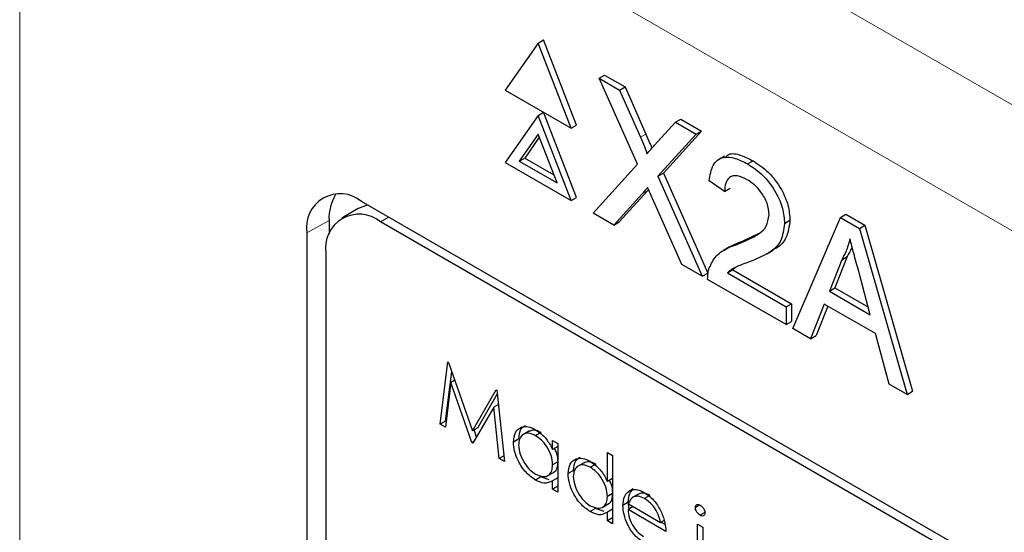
# Paper-space layout 'Blatt4' of a CAD drawing. Header units: millimetres. Extents: x 5 to 418, y 2 to 292.
# Tile 44 of 111: x 115.41 to 117.54, y 193.05 to 194.16. Entities that reach past the tile are written whole.
import ezdxf

# ---------------------------------------------------------------- set-up
doc = ezdxf.new("R2010")
doc.units = ezdxf.units.MM

psp = doc.layouts.new('Blatt4')

# ---------------------------------------------------------------- linework, layer by layer
at = {"color": 7, "linetype": 'Continuous', "lineweight": 18}
for p, q in [((115.5318, 195.1421), (122.9605, 190.8536)), ((122.8427, 190.6495), (115.414, 194.938)), ((115.414, 194.938), (115.414, 183.5515)), ((116.7561, 193.9019), (116.7679, 193.9087)), ((116.7595, 193.7794), (116.7713, 193.7862)), ((116.0827, 193.7218), (116.0347, 193.695)), ((116.1938, 193.7189), (116.2115, 193.7291))]:
    psp.add_line(p, q, dxfattribs=at)
at = {"color": 7, "linetype": 'Continuous', "lineweight": 25}
for p, q in [((116.5349, 194.1054), (116.4634, 194.0038)), ((116.5349, 194.1054), (116.5467, 194.1123)), ((116.6063, 193.9213), (116.5349, 194.1054)), ((116.6181, 193.9281), (116.5467, 194.1123)), ((116.6669, 194.0293), (116.6786, 194.0361)), ((116.7494, 193.8433), (116.6669, 194.0293)), ((116.6669, 194.0293), (116.7109, 194.0038)), ((116.6786, 194.0361), (116.7227, 194.0106)), ((116.7109, 194.0038), (116.7227, 194.0106)), ((116.7227, 194.0106), (116.7679, 193.9087)), ((116.4634, 194.0038), (116.6063, 193.9213)), ((116.7109, 194.0038), (116.7561, 193.9019)), ((116.5349, 193.9489), (116.4634, 193.8473)), ((116.5349, 193.9489), (116.5467, 193.9557)), ((116.6063, 193.7648), (116.5349, 193.9489)), ((116.6181, 193.7716), (116.5467, 193.9557)), ((116.6063, 193.9213), (116.6181, 193.9281)), ((116.7865, 193.8843), (116.8316, 193.9342)), ((116.8316, 193.9342), (116.8434, 193.941)), ((116.8316, 193.9342), (116.8763, 193.9084)), ((116.8434, 193.941), (116.8881, 193.9152)), ((116.5349, 193.9081), (116.4941, 193.85)), ((116.5374, 193.9017), (116.5058, 193.8568)), ((116.5757, 193.8029), (116.5349, 193.9081)), ((116.8763, 193.9084), (116.7937, 193.8172)), ((116.8881, 193.9152), (116.8055, 193.824)), ((116.8763, 193.9084), (116.8881, 193.9152)), ((116.938, 193.8611), (116.9247, 193.8534)), ((116.4634, 193.8473), (116.6063, 193.7648)), ((116.4941, 193.85), (116.5058, 193.8568)), ((116.4941, 193.85), (116.5757, 193.8029)), ((116.5058, 193.8568), (116.5689, 193.8204)), ((116.6536, 193.7375), (116.7494, 193.8433)), ((116.9877, 193.844), (116.9995, 193.8508)), ((116.7937, 193.8172), (116.8055, 193.824)), ((116.7937, 193.8172), (116.8896, 193.6013)), ((116.8055, 193.824), (116.9014, 193.6081)), ((116.9379, 193.7845), (116.9046, 193.8076)), ((116.7595, 193.7794), (116.6982, 193.7118)), ((116.7713, 193.7862), (116.71, 193.7186)), ((116.7736, 193.7888), (116.7713, 193.7862)), ((116.9379, 193.7845), (116.9497, 193.7913)), ((122.1041, 190.3274), (116.1526, 193.7631)), ((116.6063, 193.7648), (116.6181, 193.7716)), ((116.8455, 193.6268), (116.7824, 193.769)), ((116.1459, 193.7475), (116.1105, 193.7271)), ((116.6982, 193.7118), (116.6536, 193.7375)), ((117.1882, 193.7283), (117.1999, 193.7351)), ((117.1999, 193.7351), (117.2412, 193.7113)), ((116.0827, 193.7218), (116.0827, 193.6922)), ((122.0864, 190.3172), (116.1938, 193.7189)), ((116.6982, 193.7118), (116.71, 193.7186)), ((117.0675, 193.7153), (117.0793, 193.7221)), ((117.0852, 193.4884), (117.1882, 193.7283)), ((117.1882, 193.7283), (117.2294, 193.7045)), ((117.2294, 193.7045), (117.2412, 193.7113)), ((117.2412, 193.7113), (117.3441, 193.3525)), ((116.0347, 193.695), (116.0347, 188.1834)), ((116.9763, 193.6768), (117.0138, 193.6954)), ((117.2294, 193.7045), (117.3323, 193.3457)), ((116.9646, 193.67), (116.9763, 193.6768)), ((116.076, 193.6508), (116.076, 188.2072)), ((116.9488, 193.6648), (116.9355, 193.6571)), ((117.0294, 193.6498), (117.0426, 193.6575)), ((116.8896, 193.6013), (116.8455, 193.6268)), ((117.1911, 193.6368), (117.1645, 193.5692)), ((117.2028, 193.6436), (117.1763, 193.576)), ((117.1911, 193.6368), (117.2028, 193.6436)), ((116.8896, 193.6013), (116.9014, 193.6081)), ((116.944, 193.6083), (116.9558, 193.6151)), ((116.944, 193.6083), (117.0708, 193.535)), ((116.963, 193.6212), (116.9558, 193.6151)), ((116.9558, 193.6151), (117.0826, 193.5418)), ((117.253, 193.5181), (117.2278, 193.6114)), ((117.0708, 193.4967), (116.9013, 193.5945)), ((117.1645, 193.5692), (117.1763, 193.576)), ((117.1645, 193.5692), (117.253, 193.5181)), ((117.1763, 193.576), (117.2487, 193.5343)), ((117.0708, 193.535), (117.0826, 193.5418)), ((117.0826, 193.5418), (117.0826, 193.5035)), ((117.1535, 193.541), (117.124, 193.466)), ((117.264, 193.4772), (117.1535, 193.541)), ((117.0708, 193.535), (117.0708, 193.4967)), ((117.1609, 193.5368), (117.1358, 193.4728)), ((117.0708, 193.4967), (117.0826, 193.5035)), ((117.124, 193.466), (117.0852, 193.4884)), ((117.2935, 193.3681), (117.264, 193.4772)), ((117.124, 193.466), (117.1358, 193.4728)), ((116.3231, 193.2813), (116.3395, 193.4158)), ((116.3395, 193.4158), (116.3411, 193.4149)), ((116.3411, 193.4149), (116.3926, 193.267)), ((116.3349, 193.2881), (116.348, 193.3953)), ((116.3463, 193.3718), (116.3343, 193.2748)), ((116.3545, 193.3765), (116.3463, 193.3718)), ((116.3915, 193.2418), (116.3463, 193.3718)), ((117.3323, 193.3457), (117.2935, 193.3681)), ((116.3926, 193.267), (116.444, 193.3555)), ((116.4044, 193.2738), (116.4465, 193.3464)), ((116.444, 193.3555), (116.4456, 193.3546)), ((116.4456, 193.3546), (116.4622, 193.201)), ((117.3323, 193.3457), (117.3441, 193.3525)), ((116.439, 193.318), (116.394, 193.2404)), ((116.449, 193.3238), (116.439, 193.318)), ((116.4509, 193.2075), (116.439, 193.318)), ((116.3349, 193.2881), (116.3231, 193.2813)), ((116.3359, 193.2875), (116.3349, 193.2881)), ((116.3343, 193.2748), (116.3231, 193.2813)), ((116.4044, 193.2738), (116.3926, 193.267)), ((116.4016, 193.2535), (116.3962, 193.269)), ((116.5164, 193.2669), (116.5017, 193.2584)), ((116.5412, 193.2632), (116.5294, 193.2564)), ((116.3965, 193.2448), (116.3915, 193.2418)), ((116.394, 193.2404), (116.3915, 193.2418)), ((116.4932, 193.2496), (116.4814, 193.2428)), ((116.5661, 193.2268), (116.5661, 193.2462)), ((116.5661, 193.2462), (116.5773, 193.2398)), ((116.5773, 193.2398), (116.5773, 193.1345)), ((116.5773, 193.2332), (116.5661, 193.2268)), ((116.6845, 193.1576), (116.6845, 193.2204)), ((116.6845, 193.2204), (116.6957, 193.2139)), ((116.4609, 193.2132), (116.4509, 193.2075)), ((116.4622, 193.201), (116.4509, 193.2075)), ((116.5773, 193.1999), (116.5661, 193.1934)), ((116.6348, 193.1986), (116.62, 193.1901)), ((116.6957, 193.2139), (116.6957, 193.0662)), ((116.5547, 193.1694), (116.5694, 193.1779)), ((116.6115, 193.1813), (116.5997, 193.1745)), ((116.6595, 193.1949), (116.6477, 193.1881)), ((116.5407, 193.1674), (116.5289, 193.1606)), ((116.559, 193.1607), (116.5407, 193.1674)), ((116.5773, 193.1657), (116.5661, 193.1592)), ((116.5661, 193.141), (116.5661, 193.1592)), ((116.6957, 193.164), (116.6845, 193.1576)), ((116.5773, 193.1475), (116.5661, 193.141)), ((116.5773, 193.1345), (116.5661, 193.141)), ((116.7403, 193.1415), (116.7285, 193.1347)), ((116.6957, 193.1315), (116.6845, 193.1251)), ((116.7298, 193.1124), (116.718, 193.1056)), ((116.7317, 193.0981), (116.7298, 193.1124)), ((116.7529, 193.1311), (116.7382, 193.1226)), ((116.753, 193.131), (116.7413, 193.1242)), ((116.7765, 193.1273), (116.7647, 193.1205)), ((116.659, 193.0991), (116.6472, 193.0923)), ((116.6773, 193.0924), (116.659, 193.0991)), ((116.673, 193.1011), (116.6877, 193.1096)), ((116.6957, 193.0974), (116.6845, 193.0909)), ((116.6845, 193.0727), (116.6845, 193.0909)), ((116.7404, 193.1032), (116.7292, 193.0967)), ((116.8108, 193.0496), (116.7292, 193.0967)), ((116.7304, 193.1089), (116.7996, 193.069)), ((116.8843, 193.1068), (116.8747, 193.1013)), ((116.6957, 193.0791), (116.6845, 193.0727)), ((116.6957, 193.0662), (116.6845, 193.0727)), ((116.8071, 193.0733), (116.7996, 193.069)), ((116.8954, 193.0902), (116.8851, 193.0843)), ((116.8093, 193.0641), (116.8002, 193.0693)), ((116.8795, 193.0653), (116.8907, 193.0589)), ((116.8795, 192.9601), (116.8795, 193.0653)), ((116.8907, 193.0589), (116.8907, 192.9536))]:
    psp.add_line(p, q, dxfattribs=at)
at = {"color": 7, "linetype": 'Continuous', "lineweight": 25, "flags": 128}
psp.add_lwpolyline([(116.1671, 193.7547), (116.1637, 193.7541), (116.1459, 193.7475)], dxfattribs=at)
at = {"color": 7, "linetype": 'Continuous', "lineweight": 25}
for centre, radius, start, end in [((116.1066, 193.7067), 0.0728, 50.7967, 189.214), ((116.1831, 193.7263), 0.1005, 148.329, 182.5975), ((116.1478, 193.6625), 0.0728, 50.7967, 189.214)]:
    psp.add_arc(centre, radius, start, end, dxfattribs=at)
for points, knots in [([(116.7561, 193.9019), (116.759, 193.8951), (116.7631, 193.8857), (116.7681, 193.8735), (116.7691, 193.8682), (116.7696, 193.8656)], [0, 0, 0, 0, 0.561277, 0.781763, 1, 1, 1, 1]), ([(116.7679, 193.9087), (116.7708, 193.9019), (116.7748, 193.8925), (116.7793, 193.8819), (116.78, 193.8783), (116.7802, 193.8774)], [0, 0, 0, 0, 0.651365, 0.907239, 1, 1, 1, 1]), ([(116.7696, 193.8656), (116.7727, 193.8691), (116.7784, 193.8753), (116.784, 193.8816), (116.7865, 193.8843)], [0, 0, 0, 0, 0.56, 1, 1, 1, 1]), ([(116.9046, 193.8076), (116.9065, 193.8197), (116.9104, 193.844), (116.9326, 193.8605), (116.9605, 193.858), (116.9786, 193.8487), (116.9877, 193.844)], [0, 0, 0, 0, 0.280235, 0.558893, 0.779132, 1, 1, 1, 1]), ([(116.9396, 193.8586), (116.9421, 193.861), (116.9502, 193.8686), (116.9726, 193.8642), (116.9905, 193.8553), (116.9995, 193.8508)], [0, 0, 0, 0, 0.185653, 0.592247, 1, 1, 1, 1]), ([(116.9877, 193.844), (116.999, 193.8366), (117.0216, 193.8218), (117.0486, 193.7854), (117.0651, 193.7474), (117.0667, 193.726), (117.0675, 193.7153)], [0, 0, 0, 0, 0.280482, 0.559644, 0.779749, 1, 1, 1, 1]), ([(116.9995, 193.8508), (117.0108, 193.8434), (117.0334, 193.8286), (117.0604, 193.7922), (117.0769, 193.7542), (117.0785, 193.7328), (117.0793, 193.7221)], [0, 0, 0, 0, 0.280482, 0.559644, 0.779749, 1, 1, 1, 1]), ([(116.987, 193.8099), (116.9798, 193.8134), (116.9655, 193.8205), (116.9483, 193.8169), (116.9391, 193.8033), (116.9383, 193.7908), (116.9379, 193.7845)], [0, 0, 0, 0, 0.28041, 0.559489, 0.779375, 1, 1, 1, 1]), ([(117.0343, 193.7342), (117.0334, 193.7423), (117.0316, 193.7587), (117.0182, 193.7824), (117.0026, 193.7998), (116.9922, 193.8065), (116.987, 193.8099)], [0, 0, 0, 0, 0.27908, 0.558612, 0.779043, 1, 1, 1, 1]), ([(116.7717, 193.7929), (116.7694, 193.7904), (116.7653, 193.786), (116.7613, 193.7814), (116.7595, 193.7794)], [0, 0, 0, 0, 0.5600016, 1, 1, 1, 1]), ([(116.7824, 193.769), (116.7804, 193.7734), (116.7768, 193.7814), (116.7733, 193.7894), (116.7717, 193.7929)], [0, 0, 0, 0, 0.56, 1, 1, 1, 1]), ([(116.9646, 193.67), (116.9811, 193.6768), (117.0042, 193.6862), (117.0297, 193.7071), (117.0327, 193.7252), (117.0343, 193.7342)], [0, 0, 0, 0, 0.561313, 0.781386, 1, 1, 1, 1]), ([(117.0675, 193.7153), (117.0657, 193.702), (117.0622, 193.6754), (117.0344, 193.6501), (117.0103, 193.6401), (116.9956, 193.634)], [0, 0, 0, 0, 0.278741, 0.558834, 1, 1, 1, 1]), ([(117.0793, 193.7221), (117.0775, 193.709), (117.0739, 193.6826), (117.0567, 193.665), (117.0449, 193.6595), (117.0422, 193.6583)], [0, 0, 0, 0, 0.43566, 0.873431, 1, 1, 1, 1]), ([(116.9048, 193.6191), (116.9092, 193.6282), (116.9164, 193.6432), (116.9328, 193.656), (116.9481, 193.6641), (116.9591, 193.668), (116.9646, 193.67)], [0, 0, 0, 0, 0.339411, 0.559525, 0.779752, 1, 1, 1, 1]), ([(116.9489, 193.6645), (116.9526, 193.6666), (116.9612, 193.6716), (116.9708, 193.6749), (116.9763, 193.6768)], [0, 0, 0, 0, 0.421829, 1, 1, 1, 1]), ([(117.2088, 193.6819), (117.2063, 193.6726), (117.2019, 193.6561), (117.1944, 193.6427), (117.1911, 193.6368)], [0, 0, 0, 0, 0.559915, 1, 1, 1, 1]), ([(117.2278, 193.6114), (117.2243, 193.6245), (117.2179, 193.648), (117.2116, 193.6715), (117.2088, 193.6819)], [0, 0, 0, 0, 0.560002, 1, 1, 1, 1]), ([(117.2132, 193.6653), (117.2129, 193.6642), (117.2104, 193.6559), (117.2063, 193.6493), (117.2028, 193.6436)], [0, 0, 0, 0, 0.139768, 1, 1, 1, 1]), ([(116.9956, 193.634), (116.9894, 193.6317), (116.9792, 193.6279), (116.9651, 193.6223), (116.9534, 193.6171), (116.9471, 193.6112), (116.944, 193.6083)], [0, 0, 0, 0, 0.340038, 0.560063, 0.78009, 1, 1, 1, 1]), ([(116.9013, 193.5945), (116.9014, 193.5995), (116.9016, 193.6085), (116.9038, 193.6159), (116.9048, 193.6191)], [0, 0, 0, 0, 0.559956, 1, 1, 1, 1]), ([(116.4814, 193.2428), (116.4822, 193.2504), (116.484, 193.2655), (116.4972, 193.2755), (116.5128, 193.2773), (116.5238, 193.272), (116.5293, 193.2694)], [0, 0, 0, 0, 0.279413, 0.559191, 0.779548, 1, 1, 1, 1]), ([(116.5294, 193.2564), (116.5241, 193.2587), (116.5134, 193.2635), (116.5012, 193.2595), (116.4939, 193.25), (116.493, 193.2408), (116.4926, 193.2362)], [0, 0, 0, 0, 0.279767, 0.559291, 0.779719, 1, 1, 1, 1]), ([(116.4932, 193.2496), (116.4939, 193.2575), (116.4951, 193.2711), (116.5037, 193.2763), (116.5074, 193.2786)], [0, 0, 0, 0, 0.573159, 1, 1, 1, 1]), ([(116.5412, 193.2632), (116.5357, 193.2657), (116.5259, 193.2703), (116.5186, 193.2669), (116.5153, 193.2654)], [0, 0, 0, 0, 0.551084, 1, 1, 1, 1]), ([(116.5293, 193.2694), (116.5375, 193.2636), (116.5522, 193.2531), (116.5619, 193.2348), (116.5661, 193.2268)], [0, 0, 0, 0, 0.559062, 1, 1, 1, 1]), ([(116.5289, 193.1606), (116.5219, 193.1656), (116.5079, 193.1756), (116.4924, 193.1995), (116.4828, 193.2229), (116.4819, 193.2362), (116.4814, 193.2428)], [0, 0, 0, 0, 0.279573, 0.559333, 0.779589, 1, 1, 1, 1]), ([(116.5661, 193.1934), (116.5655, 193.2), (116.5643, 193.2132), (116.5543, 193.2327), (116.5421, 193.2479), (116.5336, 193.2535), (116.5294, 193.2564)], [0, 0, 0, 0, 0.27966, 0.55921, 0.779487, 1, 1, 1, 1]), ([(116.4926, 193.2362), (116.4933, 193.2297), (116.4948, 193.2165), (116.5047, 193.1971), (116.5167, 193.182), (116.5251, 193.1762), (116.5293, 193.1733)], [0, 0, 0, 0, 0.279429, 0.559146, 0.77957, 1, 1, 1, 1]), ([(116.5779, 193.2002), (116.5776, 193.2068), (116.5771, 193.2164), (116.5718, 193.2261), (116.5702, 193.2291)], [0, 0, 0, 0, 0.692809, 1, 1, 1, 1]), ([(116.5677, 193.1777), (116.5683, 193.1778), (116.5725, 193.1787), (116.5766, 193.1866), (116.5775, 193.1957), (116.5779, 193.2002)], [0, 0, 0, 0, 0.086461, 0.543043, 1, 1, 1, 1]), ([(116.5997, 193.1745), (116.6006, 193.1821), (116.6023, 193.1972), (116.6155, 193.2072), (116.6311, 193.209), (116.6421, 193.2037), (116.6476, 193.2011)], [0, 0, 0, 0, 0.279413, 0.559191, 0.779548, 1, 1, 1, 1]), ([(116.6115, 193.1813), (116.6122, 193.1891), (116.6134, 193.2028), (116.622, 193.208), (116.6257, 193.2103)], [0, 0, 0, 0, 0.5731589, 1, 1, 1, 1]), ([(116.6595, 193.1949), (116.6541, 193.1974), (116.6442, 193.202), (116.6369, 193.1986), (116.6336, 193.1971)], [0, 0, 0, 0, 0.551084, 1, 1, 1, 1]), ([(116.6476, 193.2011), (116.6558, 193.195), (116.6706, 193.1842), (116.6802, 193.1657), (116.6845, 193.1576)], [0, 0, 0, 0, 0.558426, 1, 1, 1, 1]), ([(116.5293, 193.1733), (116.5346, 193.171), (116.5453, 193.1663), (116.5578, 193.1697), (116.565, 193.1794), (116.5658, 193.1887), (116.5661, 193.1934)], [0, 0, 0, 0, 0.2798222, 0.5593866, 0.7796028, 1, 1, 1, 1]), ([(116.6477, 193.1881), (116.6424, 193.1904), (116.6317, 193.1952), (116.6196, 193.1912), (116.6123, 193.1817), (116.6114, 193.1725), (116.6109, 193.1679)], [0, 0, 0, 0, 0.279767, 0.559291, 0.779719, 1, 1, 1, 1]), ([(116.6845, 193.1251), (116.6839, 193.1317), (116.6827, 193.1448), (116.6726, 193.1644), (116.6605, 193.1796), (116.652, 193.1852), (116.6477, 193.1881)], [0, 0, 0, 0, 0.27966, 0.55921, 0.779487, 1, 1, 1, 1]), ([(116.5661, 193.1592), (116.5602, 193.1561), (116.5497, 193.1506), (116.5353, 193.1576), (116.5289, 193.1606)], [0, 0, 0, 0, 0.558763, 1, 1, 1, 1]), ([(116.6472, 193.0923), (116.6402, 193.0973), (116.6262, 193.1073), (116.6107, 193.1311), (116.6011, 193.1546), (116.6002, 193.1679), (116.5997, 193.1745)], [0, 0, 0, 0, 0.279573, 0.559333, 0.779589, 1, 1, 1, 1]), ([(116.6109, 193.1679), (116.6117, 193.1613), (116.6132, 193.1482), (116.623, 193.1288), (116.635, 193.1137), (116.6434, 193.1079), (116.6476, 193.105)], [0, 0, 0, 0, 0.279429, 0.559146, 0.77957, 1, 1, 1, 1]), ([(116.6962, 193.1319), (116.6959, 193.1385), (116.6955, 193.1479), (116.6904, 193.1574), (116.6889, 193.1601)], [0, 0, 0, 0, 0.709762, 1, 1, 1, 1]), ([(116.718, 193.1056), (116.7186, 193.1125), (116.7196, 193.1247), (116.7258, 193.1317), (116.7285, 193.1347)], [0, 0, 0, 0, 0.559427, 1, 1, 1, 1]), ([(116.7285, 193.1347), (116.7341, 193.1379), (116.7442, 193.1435), (116.758, 193.1367), (116.7642, 193.1338)], [0, 0, 0, 0, 0.558577, 1, 1, 1, 1]), ([(116.7298, 193.1124), (116.7304, 193.1193), (116.7314, 193.1315), (116.7376, 193.1385), (116.7403, 193.1415)], [0, 0, 0, 0, 0.559427, 1, 1, 1, 1]), ([(116.7642, 193.1338), (116.7723, 193.128), (116.7868, 193.1177), (116.7965, 193.0998), (116.8009, 193.0919)], [0, 0, 0, 0, 0.558919, 1, 1, 1, 1]), ([(116.6476, 193.105), (116.653, 193.1027), (116.6637, 193.098), (116.6761, 193.1014), (116.6834, 193.1111), (116.6841, 193.1204), (116.6845, 193.1251)], [0, 0, 0, 0, 0.279822, 0.559387, 0.779603, 1, 1, 1, 1]), ([(116.686, 193.1094), (116.6867, 193.1095), (116.6908, 193.1104), (116.695, 193.1183), (116.6958, 193.1274), (116.6962, 193.1319)], [0, 0, 0, 0, 0.086461, 0.543043, 1, 1, 1, 1]), ([(116.7413, 193.1242), (116.7385, 193.1222), (116.7337, 193.1187), (116.7314, 193.1119), (116.7304, 193.1089)], [0, 0, 0, 0, 0.558795, 1, 1, 1, 1]), ([(116.7647, 193.1205), (116.7599, 193.1228), (116.7513, 193.1269), (116.7443, 193.125), (116.7413, 193.1242)], [0, 0, 0, 0, 0.5594582, 1, 1, 1, 1]), ([(116.7765, 193.1273), (116.7717, 193.1296), (116.763, 193.1338), (116.7561, 193.1318), (116.753, 193.131)], [0, 0, 0, 0, 0.5594582, 1, 1, 1, 1]), ([(116.7996, 193.069), (116.7982, 193.0748), (116.7955, 193.0863), (116.7859, 193.1019), (116.7753, 193.1135), (116.7683, 193.1182), (116.7647, 193.1205)], [0, 0, 0, 0, 0.280138, 0.559194, 0.779598, 1, 1, 1, 1]), ([(116.6845, 193.0909), (116.6786, 193.0878), (116.668, 193.0823), (116.6536, 193.0893), (116.6472, 193.0923)], [0, 0, 0, 0, 0.558763, 1, 1, 1, 1]), ([(116.7639, 193.025), (116.757, 193.0297), (116.7431, 193.0391), (116.7282, 193.0631), (116.7195, 193.0861), (116.7185, 193.0991), (116.718, 193.1056)], [0, 0, 0, 0, 0.279885, 0.558859, 0.779462, 1, 1, 1, 1]), ([(116.7292, 193.0967), (116.7298, 193.0907), (116.731, 193.0786), (116.7398, 193.0606), (116.7508, 193.0465), (116.7586, 193.0413), (116.7625, 193.0387)], [0, 0, 0, 0, 0.279963, 0.559359, 0.779526, 1, 1, 1, 1]), ([(116.8009, 193.0919), (116.8041, 193.0837), (116.8099, 193.069), (116.8105, 193.0555), (116.8108, 193.0496)], [0, 0, 0, 0, 0.558897, 1, 1, 1, 1]), ([(116.8747, 193.1013), (116.875, 193.1029), (116.8754, 193.106), (116.8783, 193.1079), (116.8816, 193.1081), (116.8839, 193.107), (116.8851, 193.1064)], [0, 0, 0, 0, 0.279289, 0.558897, 0.779452, 1, 1, 1, 1]), ([(116.8851, 193.0843), (116.8836, 193.0853), (116.8807, 193.0874), (116.8773, 193.0922), (116.8751, 193.0971), (116.8749, 193.0999), (116.8747, 193.1013)], [0, 0, 0, 0, 0.279784, 0.559698, 0.779921, 1, 1, 1, 1]), ([(116.8851, 193.1064), (116.8866, 193.1054), (116.8895, 193.1033), (116.8929, 193.0985), (116.8952, 193.0935), (116.8954, 193.0907), (116.8955, 193.0893)], [0, 0, 0, 0, 0.279869, 0.559866, 0.779911, 1, 1, 1, 1]), ([(116.8955, 193.0893), (116.8953, 193.0877), (116.8949, 193.0845), (116.8919, 193.0828), (116.8886, 193.0826), (116.8862, 193.0837), (116.8851, 193.0843)], [0, 0, 0, 0, 0.27916, 0.558862, 0.779356, 1, 1, 1, 1])]:
    psp.add_open_spline(points, degree=3, knots=knots, dxfattribs=at)

doc.saveas('drawing.dxf')
